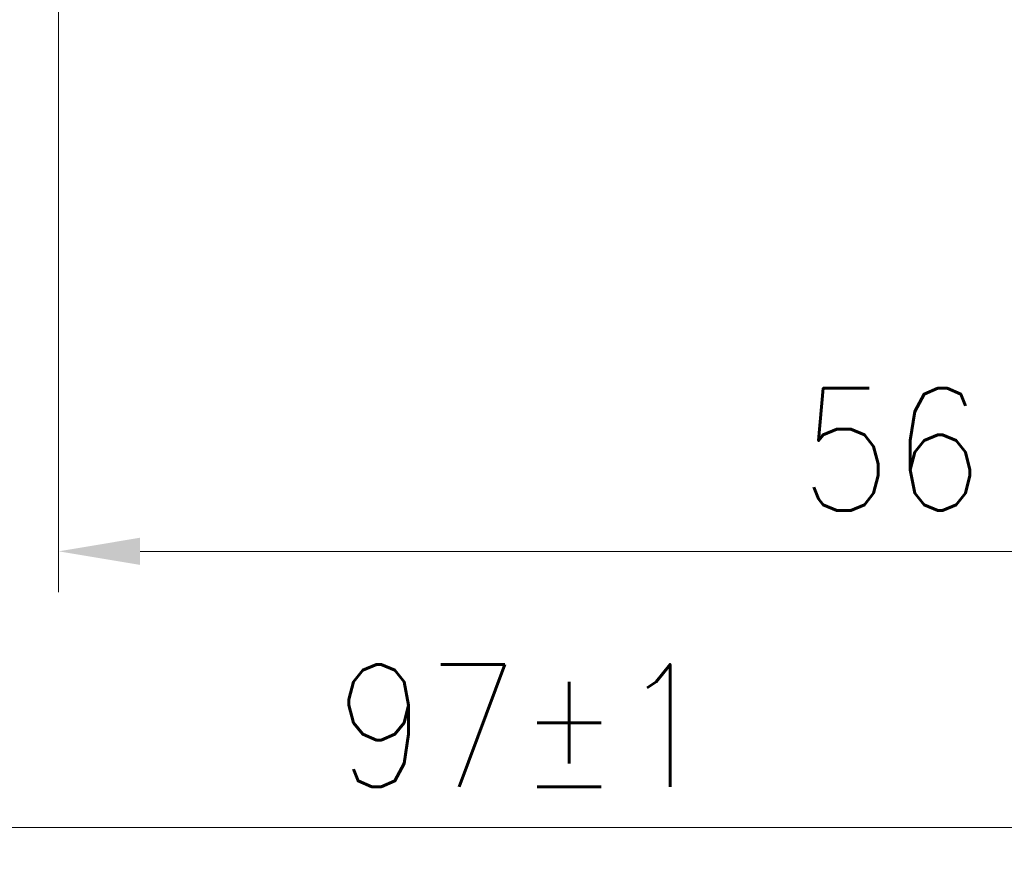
# Model space of a CAD drawing. Header units: inches. Extents: x 1 to 669, y 0 to 417.
# Tile 127 of 256: x 76 to 100, y 305 to 326. Entities that reach past the tile are written whole.
import ezdxf

# ---------------------------------------------------------------- set-up
doc = ezdxf.new("R2010")
doc.units = ezdxf.units.IN
doc.header["$LTSCALE"] = 12
doc.header["$MEASUREMENT"] = 0
doc.layers.add('D', color=2, linetype='CONTINUOUS')
doc.styles.get("Standard").update_dxf_attribs({"font": 'SIMPLEX.SHX', "width": 0.875})
doc.dimstyles.new('STANDARD$0', dxfattribs={"dimscale": 32, "dimtxt": 0.09375, "dimasz": 0.0625, "dimexe": 0.03125, "dimexo": 0.03125, "dimgap": 0.03125, "dimtad": 1, "dimtih": 1, "dimtoh": 1, "dimdec": 4, "dimzin": 12, "dimdsep": 46, "dimlunit": 5, "dimtxsty": 'Standard', "dimcen": -0.03125, "dimclrd": 256, "dimclre": 256, "dimclrt": 256, "dimadec": 0, "dimazin": 0, "dimtfac": 0.875, "dimtdec": 4, "dimtofl": 0, "dimtmove": 0, "dimatfit": 3, "dimfxl": 0, "dimtolj": 1, "dimtzin": 12, "dimlwd": 13, "dimlwe": 13, "dimarcsym": 0})

# ---------------------------------------------------------------- blocks, each defined once
blk = doc.blocks.new('*D15')
at = {"layer": 'D', "linetype": 'Continuous', "lineweight": 13}
for p, q in [((140.326, 367.083), (140.326, 305.468)), ((43.588, 363.264), (43.588, 305.468)), ((45.588, 306.468), (138.326, 306.468))]:
    blk.add_line(p, q, dxfattribs=at)
at = {"layer": 'D', "linetype": 'Continuous'}
for points in [[(45.588, 306.802), (45.588, 306.135), (43.588, 306.468)], [(138.326, 306.802), (138.326, 306.135), (140.326, 306.468)]]:
    blk.add_solid(points, dxfattribs=at)
at = {"layer": 'D', "linetype": 'Continuous', "lineweight": -3, "insert": (88.161, 308.968), "char_height": 3, "attachment_point": 5}
blk.add_mtext('\\A1;97{}{\\C2;%%p1}', dxfattribs=at)
blk = doc.blocks.new('*D20')
at = {"layer": 'D', "linetype": 'Continuous', "lineweight": 13}
for p, q in [((76.764, 367.461), (76.764, 312.241)), ((132.764, 367.461), (132.764, 312.241)), ((130.764, 313.241), (78.764, 313.241))]:
    blk.add_line(p, q, dxfattribs=at)
at = {"layer": 'D', "linetype": 'Continuous'}
for points in [[(78.764, 313.575), (78.764, 312.908), (76.764, 313.241)], [(130.764, 313.575), (130.764, 312.908), (132.764, 313.241)]]:
    blk.add_solid(points, dxfattribs=at)
at = {"layer": 'D', "linetype": 'Continuous', "lineweight": -3, "insert": (97.203, 315.741), "char_height": 3, "attachment_point": 5}
blk.add_mtext('\\A1;56', dxfattribs=at)

msp = doc.modelspace()

# ---------------------------------------------------------------- dimensions: what is measured, and where the dimension line sits
at = {"layer": 'D', "linetype": 'Continuous', "lineweight": -3}
dim = msp.add_linear_dim(base=(76.76366, 313.24134), p1=(132.76366, 368.46055), p2=(76.76366, 368.46055), dimstyle='STANDARD$0', override={"dimdec": 1, "dimarcsym": 1}, dxfattribs=at)
dim.commit()
dim.dimension.update_dxf_attribs({"geometry": '*D20', "text_midpoint": (97.20283, 313.24134), "dimtype": 160})
dim = msp.add_linear_dim(base=(140.32616, 306.46836), p1=(43.58782, 364.26426), p2=(140.32616, 368.08344), text='<>{}{\\C2;%%p1}', dimstyle='STANDARD$0', override={"dimdec": 0, "dimtp": 1, "dimtm": 1, "dimarcsym": 1}, dxfattribs=at)
dim.commit()
dim.dimension.update_dxf_attribs({"geometry": '*D15', "text_midpoint": (88.16139, 306.46836), "dimtype": 160})

doc.saveas('drawing.dxf')
